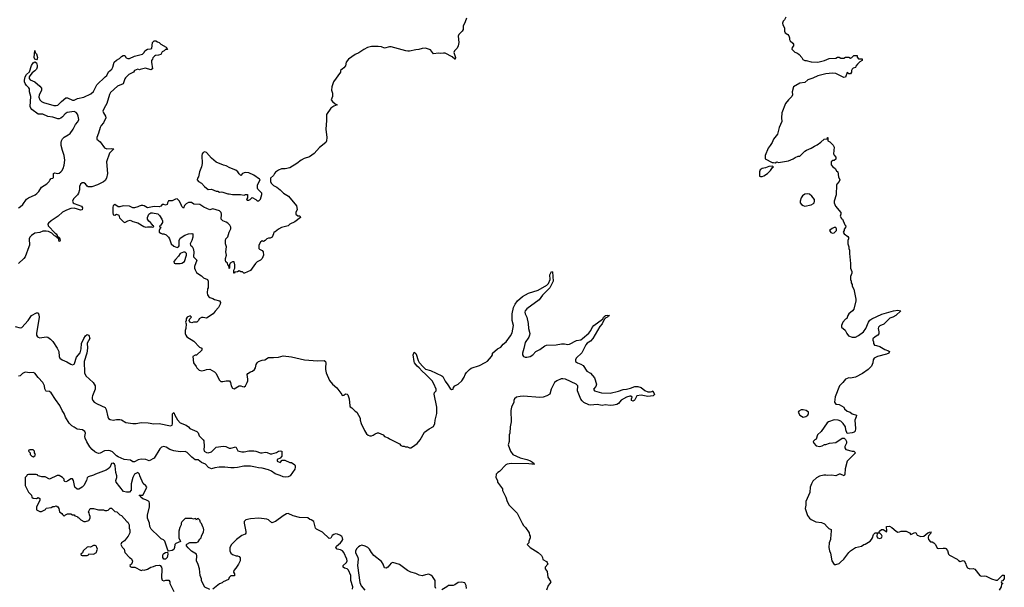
# Model space of a CAD drawing. Header units: inches. Extents: x 2528705 to 2676837, y 911742 to 1023252.
# Tile 114 of 143: x 2644305 to 2656352, y 922625 to 929571. Entities that reach past the tile are written whole.
import ezdxf

# ---------------------------------------------------------------- set-up
doc = ezdxf.new("R2010")
doc.units = ezdxf.units.IN
doc.header["$MEASUREMENT"] = 0
doc.layers.add('C6942', color=7, linetype='Continuous')
doc.layers.add('C6952', color=7, linetype='Continuous')

msp = doc.modelspace()

# ---------------------------------------------------------------- linework, layer by layer
at = {"layer": 'C6942', "color": 5}
for points, elevation in [([(2649771, 929589), (2649757, 929543), (2649732, 929490), (2649731, 929449), (2649718, 929430), (2649678, 929390), (2649671, 929370), (2649676, 929290), (2649671, 929250), (2649657, 929223), (2649625, 929190), (2649618, 929170), (2649637, 929110), (2649633, 929087), (2649630, 929086), (2649597, 929117), (2649510, 929160), (2649490, 929163), (2649450, 929157), (2649430, 929163), (2649370, 929154), (2649330, 929201), (2649270, 929221), (2649230, 929217), (2649190, 929205), (2649150, 929203), (2649074, 929186), (2649054, 929186), (2649030, 929188), (2648850, 929240), (2648830, 929240), (2648770, 929224), (2648730, 929237), (2648690, 929244), (2648610, 929241), (2648562, 929230), (2648514, 929206), (2648454, 929166), (2648410, 929144), (2648330, 929089), (2648298, 929050), (2648290, 929008), (2648270, 928982), (2648231, 928950), (2648230, 928928), (2648145, 928810), (2648125, 928750), (2648121, 928710), (2648131, 928670), (2648131, 928630), (2648118, 928590), (2648131, 928570), (2648163, 928543), (2648191, 928530), (2648150, 928514), (2648111, 928490), (2648059, 928410), (2648059, 928339), (2648049, 928230), (2648062, 928130), (2648059, 928090), (2648052, 928068), (2647975, 928005), (2647910, 927933), (2647850, 927893), (2647787, 927873), (2647750, 927852), (2647696, 927810), (2647610, 927760), (2647554, 927746), (2647510, 927745), (2647472, 927730), (2647436, 927704), (2647422, 927690), (2647410, 927666), (2647372, 927630), (2647372, 927590), (2647382, 927570), (2647410, 927542), (2647450, 927522), (2647492, 927490), (2647532, 927450), (2647592, 927410), (2647690, 927292), (2647698, 927250), (2647685, 927210), (2647685, 927190), (2647710, 927172), (2647731, 927171), (2647742, 927150), (2647670, 927099), (2647612, 927070), (2647591, 927049), (2647510, 927029), (2647471, 927009), (2647430, 926975), (2647414, 926970), (2647412, 926950), (2647394, 926910), (2647370, 926898), (2647350, 926898), (2647330, 926888), (2647310, 926868), (2647290, 926858), (2647270, 926866), (2647250, 926848), (2647231, 926810), (2647231, 926771), (2647241, 926761), (2647270, 926746), (2647283, 926730), (2647287, 926690), (2647270, 926648), (2647250, 926628), (2647210, 926608), (2647190, 926589), (2647130, 926502), (2647054, 926470), (2647046, 926470), (2647030, 926486), (2647010, 926486), (2646990, 926498), (2646970, 926486), (2646938, 926482), (2646934, 926470), (2646926, 926470), (2646927, 926507), (2646938, 926530), (2646938, 926570), (2646930, 926606), (2646910, 926608), (2646882, 926590), (2646874, 926570), (2646874, 926530), (2646870, 926526), (2646866, 926530), (2646862, 926562), (2646850, 926566), (2646846, 926590), (2646828, 926608), (2646822, 926630), (2646822, 926650), (2646834, 926690), (2646829, 926729), (2646834, 926790), (2646824, 926830), (2646822, 926870), (2646829, 926891), (2646850, 926914), (2646869, 926970), (2646889, 927010), (2646889, 927030), (2646876, 927056), (2646850, 927082), (2646830, 927095), (2646789, 927109), (2646770, 927128), (2646773, 927193), (2646769, 927210), (2646749, 927230), (2646670, 927255), (2646630, 927245), (2646558, 927278), (2646510, 927309), (2646434, 927314), (2646407, 927333), (2646370, 927333), (2646341, 927319), (2646321, 927299), (2646310, 927266), (2646290, 927286), (2646282, 927310), (2646256, 927356), (2646230, 927378), (2646210, 927375), (2646170, 927354), (2646127, 927353), (2646112, 927330), (2646110, 927309), (2646090, 927302), (2646070, 927309), (2646050, 927309), (2646033, 927287), (2646010, 927281), (2645950, 927285), (2645870, 927269), (2645830, 927293), (2645810, 927299), (2645790, 927299), (2645765, 927290), (2645750, 927279), (2645710, 927268), (2645690, 927268), (2645650, 927289), (2645570, 927293), (2645530, 927282), (2645510, 927282), (2645470, 927308), (2645450, 927295), (2645443, 927277), (2645443, 927210), (2645450, 927185), (2645470, 927178), (2645491, 927191), (2645517, 927177), (2645526, 927146), (2645577, 927097), (2645590, 927091), (2645629, 927111), (2645657, 927117), (2645690, 927101), (2645750, 927085), (2645822, 927042), (2645850, 927032), (2645870, 927038), (2645918, 927038), (2645930, 927034), (2645942, 927038), (2645946, 927050), (2645934, 927054), (2645924, 927064), (2645904, 927090), (2645885, 927105), (2645870, 927130), (2645867, 927150), (2645887, 927193), (2645910, 927207), (2645930, 927208), (2645994, 927194), (2646016, 927176), (2646045, 927130), (2646053, 927110), (2646051, 927089), (2646043, 927077), (2646030, 927058), (2646014, 927050), (2646018, 927038), (2646032, 927030), (2646022, 927018), (2646012, 926990), (2646012, 926970), (2646030, 926958), (2646050, 926951), (2646070, 926951), (2646097, 926937), (2646125, 926910), (2646138, 926890), (2646158, 926830), (2646190, 926801), (2646230, 926785), (2646250, 926792), (2646258, 926802), (2646257, 926870), (2646270, 926896), (2646326, 926934), (2646370, 926950), (2646410, 926956), (2646422, 926950), (2646423, 926910), (2646411, 926869), (2646392, 926830), (2646393, 926813), (2646415, 926795), (2646426, 926770), (2646436, 926730), (2646432, 926670), (2646472, 926630), (2646445, 926550), (2646445, 926530), (2646451, 926510), (2646470, 926478), (2646508, 926448), (2646530, 926436), (2646554, 926414), (2646602, 926390), (2646611, 926370), (2646611, 926290), (2646604, 926276), (2646599, 926230), (2646603, 926203), (2646620, 926180), (2646631, 926171), (2646670, 926158), (2646690, 926145), (2646750, 926132), (2646762, 926110), (2646758, 926090), (2646738, 926050), (2646695, 926005), (2646671, 925970), (2646590, 925918), (2646550, 925928), (2646530, 925928), (2646502, 925910), (2646494, 925890), (2646474, 925870), (2646430, 925868), (2646410, 925862), (2646386, 925870), (2646378, 925890), (2646388, 925912), (2646406, 925930), (2646390, 925946), (2646354, 925930), (2646342, 925910), (2646342, 925890), (2646334, 925870), (2646342, 925850), (2646338, 925790), (2646331, 925769), (2646331, 925730), (2646336, 925710), (2646351, 925690), (2646437, 925637), (2646505, 925565), (2646532, 925550), (2646533, 925527), (2646470, 925466), (2646450, 925466), (2646422, 925450), (2646431, 925370), (2646465, 925325), (2646472, 925310), (2646502, 925282), (2646530, 925272), (2646570, 925282), (2646590, 925292), (2646630, 925294), (2646660, 925280), (2646690, 925262), (2646710, 925242), (2646745, 925165), (2646765, 925145), (2646790, 925143), (2646831, 925151), (2646871, 925151), (2646885, 925130), (2646892, 925090), (2646910, 925062), (2646930, 925052), (2646990, 925091), (2647010, 925091), (2647030, 925081), (2647050, 925078), (2647069, 925091), (2647089, 925130), (2647095, 925150), (2647096, 925170), (2647089, 925230), (2647098, 925242), (2647130, 925263), (2647155, 925270), (2647179, 925290), (2647189, 925310), (2647197, 925350), (2647210, 925372), (2647228, 925390), (2647270, 925405), (2647306, 925410), (2647350, 925436), (2647410, 925436), (2647470, 925443), (2647530, 925457), (2647630, 925445), (2647790, 925407), (2647950, 925395), (2648030, 925401), (2648045, 925390), (2648051, 925371), (2648051, 925350), (2648045, 925330), (2648045, 925290), (2648056, 925250), (2648094, 925154), (2648131, 925111), (2648184, 925064), (2648245, 924985), (2648250, 924974), (2648270, 924978), (2648291, 924991), (2648310, 924990), (2648320, 924980), (2648335, 924930), (2648344, 924844), (2648350, 924832), (2648370, 924822), (2648410, 924782), (2648432, 924770), (2648470, 924694), (2648471, 924670), (2648482, 924630), (2648523, 924543), (2648550, 924502), (2648570, 924485), (2648590, 924478), (2648610, 924478), (2648630, 924485), (2648655, 924505), (2648683, 924517), (2648697, 924517), (2648751, 924491), (2648770, 924472), (2648815, 924455), (2648830, 924442), (2648950, 924382), (2648970, 924362), (2648990, 924352), (2649010, 924352), (2649024, 924344), (2649050, 924342), (2649073, 924333), (2649090, 924332), (2649110, 924342), (2649170, 924385), (2649204, 924430), (2649256, 924524), (2649317, 924563), (2649369, 924591), (2649385, 924630), (2649389, 924671), (2649409, 924750), (2649409, 924829), (2649377, 924990), (2649382, 925010), (2649401, 925030), (2649402, 925050), (2649374, 925114), (2649351, 925150), (2649270, 925235), (2649228, 925268), (2649192, 925312), (2649167, 925330), (2649136, 925370), (2649130, 925390), (2649120, 925470), (2649130, 925501), (2649150, 925487), (2649156, 925476), (2649181, 925401), (2649194, 925374), (2649241, 925321), (2649270, 925296), (2649330, 925280), (2649472, 925212), (2649483, 925203), (2649510, 925148), (2649543, 925103), (2649570, 925056), (2649590, 925046), (2649609, 925051), (2649614, 925070), (2649629, 925091), (2649670, 925111), (2649715, 925150), (2649743, 925197), (2649755, 925230), (2649770, 925252), (2649808, 925290), (2649830, 925305), (2649930, 925338), (2650000, 925376)], 40), ([(2644290, 927269), (2644310, 927280), (2644344, 927310), (2644390, 927373), (2644412, 927390), (2644493, 927427), (2644516, 927444), (2644538, 927470), (2644570, 927520), (2644638, 927562), (2644665, 927590), (2644672, 927608), (2644690, 927626), (2644709, 927631), (2644719, 927641), (2644719, 927690), (2644730, 927695), (2644770, 927690), (2644790, 927694), (2644810, 927709), (2644819, 927721), (2644835, 927750), (2644849, 927790), (2644858, 927850), (2644851, 927910), (2644829, 927969), (2644813, 928030), (2644811, 928069), (2644817, 928090), (2644830, 928114), (2644850, 928135), (2644899, 928161), (2644921, 928179), (2644958, 928230), (2644988, 928290), (2645017, 928323), (2645027, 928350), (2645022, 928390), (2645013, 928413), (2644996, 928436), (2644970, 928446), (2644884, 928436), (2644860, 928420), (2644830, 928381), (2644810, 928364), (2644790, 928358), (2644770, 928359), (2644710, 928378), (2644650, 928387), (2644590, 928416), (2644530, 928416), (2644452, 928470), (2644440, 928490), (2644435, 928510), (2644442, 928630), (2644426, 928690), (2644424, 928724), (2644418, 928738), (2644390, 928765), (2644374, 928790), (2644365, 928810), (2644364, 928830), (2644370, 928871), (2644390, 928900), (2644426, 928934), (2644450, 929011), (2644470, 929041), (2644490, 929054), (2644510, 929045), (2644519, 929010), (2644518, 928990), (2644510, 928967), (2644490, 928945), (2644459, 928921), (2644441, 928899), (2644421, 928870), (2644421, 928850), (2644434, 928834), (2644490, 928810), (2644550, 928758), (2644570, 928731), (2644570, 928705), (2644542, 928650), (2644541, 928621), (2644550, 928590), (2644570, 928570), (2644597, 928557), (2644721, 928521), (2644750, 928520), (2644770, 928526), (2644784, 928536), (2644815, 928570), (2644870, 928613), (2644890, 928616), (2644950, 928586), (2644970, 928586), (2645013, 928607), (2645090, 928623), (2645176, 928664), (2645207, 928693), (2645247, 928773), (2645352, 928870), (2645370, 928890), (2645390, 928931), (2645433, 928967), (2645445, 928990), (2645459, 929050), (2645490, 929075), (2645525, 929095), (2645550, 929122), (2645570, 929132), (2645590, 929131), (2645606, 929106), (2645630, 929096), (2645650, 929096), (2645710, 929124), (2645809, 929151), (2645829, 929171), (2645838, 929190), (2645868, 929210), (2645907, 929213), (2645922, 929218), (2645929, 929290), (2645950, 929311), (2645970, 929311), (2645990, 929302), (2646010, 929291), (2646031, 929271), (2646096, 929236), (2646113, 929207), (2646090, 929206), (2646072, 929188), (2646050, 929178), (2646030, 929146), (2646004, 929136), (2645967, 929133), (2645954, 929126), (2645935, 929105), (2645930, 929088), (2645918, 929070), (2645916, 929050), (2645930, 928969), (2645910, 928959), (2645843, 928977), (2645777, 928963), (2645770, 928958), (2645750, 928966), (2645710, 928949), (2645696, 928930), (2645641, 928899), (2645600, 928860), (2645592, 928848), (2645573, 928787), (2645501, 928759), (2645418, 928682), (2645405, 928655), (2645370, 928546), (2645337, 928490), (2645324, 928450), (2645329, 928430), (2645356, 928390), (2645358, 928370), (2645332, 928310), (2645303, 928277), (2645288, 928252), (2645270, 928184), (2645249, 928130), (2645250, 928110), (2645290, 928077), (2645343, 928003), (2645372, 927992), (2645430, 927996), (2645456, 927990), (2645403, 927937), (2645367, 927830), (2645379, 927690), (2645367, 927630), (2645350, 927603), (2645330, 927587), (2645256, 927550), (2645187, 927527), (2645144, 927524), (2645132, 927532), (2645110, 927561), (2645090, 927575), (2645070, 927574), (2645050, 927560), (2645036, 927530), (2645036, 927490), (2645025, 927450), (2645011, 927429), (2644963, 927377), (2644951, 927350), (2644958, 927330), (2644970, 927320), (2645061, 927290), (2645072, 927270), (2645070, 927244), (2645050, 927240), (2645014, 927254), (2644970, 927264), (2644930, 927259), (2644879, 927241), (2644830, 927217), (2644774, 927166), (2644690, 927110), (2644658, 927082), (2644650, 927070), (2644654, 927050), (2644738, 926958), (2644750, 926950), (2644763, 926930), (2644762, 926922), (2644782, 926910), (2644782, 926902), (2644790, 926902), (2644798, 926890), (2644802, 926870), (2644798, 926862), (2644790, 926858), (2644778, 926898), (2644770, 926898), (2644756, 926916), (2644750, 926914), (2644743, 926923), (2644730, 926928), (2644700, 926960), (2644658, 926978), (2644630, 926984), (2644590, 926982), (2644550, 926968), (2644490, 926957), (2644450, 926931), (2644429, 926910), (2644420, 926890), (2644424, 926810), (2644418, 926790), (2644370, 926670), (2644357, 926650), (2644290, 926588)], 20), ([(2644250, 925815), (2644310, 925802), (2644330, 925804), (2644408, 925890), (2644449, 925950), (2644510, 925985), (2644530, 925985), (2644541, 925961), (2644544, 925930), (2644510, 925730), (2644511, 925710), (2644522, 925690), (2644530, 925684), (2644550, 925678), (2644630, 925689), (2644650, 925684), (2644682, 925662), (2644710, 925633), (2644765, 925550), (2644782, 925510), (2644786, 925450), (2644798, 925430), (2644826, 925410), (2644883, 925383), (2644930, 925355), (2644950, 925349), (2644970, 925356), (2644976, 925364), (2644999, 925441), (2645044, 925496), (2645056, 925544), (2645062, 925610), (2645090, 925670), (2645110, 925702), (2645130, 925719), (2645150, 925711), (2645163, 925670), (2645129, 925611), (2645134, 925550), (2645127, 925490), (2645092, 925390), (2645099, 925250), (2645113, 925213), (2645206, 925130), (2645227, 925090), (2645230, 925070), (2645227, 925050), (2645194, 924970), (2645190, 924950), (2645190, 924930), (2645198, 924910), (2645216, 924890), (2645251, 924870), (2645350, 924826), (2645362, 924802), (2645383, 924710), (2645392, 924692), (2645410, 924677), (2645448, 924672), (2645490, 924679), (2645530, 924680), (2645550, 924673), (2645603, 924643), (2645689, 924629), (2645730, 924628), (2645790, 924642), (2645878, 924638), (2645947, 924627), (2646010, 924630), (2646150, 924601), (2646170, 924608), (2646176, 924624), (2646174, 924746), (2646190, 924765), (2646204, 924730), (2646235, 924675), (2646270, 924638), (2646343, 924610), (2646371, 924590), (2646387, 924567), (2646474, 924530), (2646490, 924514), (2646500, 924480), (2646550, 924430), (2646556, 924416), (2646564, 924350), (2646560, 924310), (2646564, 924290), (2646590, 924274), (2646610, 924270), (2646650, 924284), (2646710, 924339), (2646793, 924353), (2646829, 924349), (2646869, 924329), (2646890, 924326), (2646950, 924343), (2646964, 924310), (2646976, 924296), (2647023, 924283), (2647050, 924281), (2647110, 924293), (2647170, 924293), (2647195, 924290), (2647250, 924271), (2647270, 924270), (2647310, 924278), (2647334, 924274), (2647370, 924259), (2647390, 924258), (2647446, 924274), (2647470, 924290), (2647497, 924297), (2647512, 924290), (2647512, 924228), (2647493, 924207), (2647454, 924190), (2647454, 924170), (2647490, 924154), (2647518, 924182), (2647550, 924182), (2647610, 924154), (2647630, 924154), (2647670, 924125), (2647677, 924110), (2647676, 924096), (2647672, 924070), (2647613, 923990), (2647590, 923977), (2647552, 923972), (2647530, 923975), (2647493, 923993), (2647430, 924014), (2647385, 924045), (2647350, 924061), (2647270, 924082), (2647225, 924085), (2647190, 924097), (2647130, 924109), (2647046, 924106), (2646970, 924089), (2646930, 924086), (2646890, 924085), (2646815, 924095), (2646746, 924094), (2646694, 924086), (2646650, 924073), (2646615, 924090), (2646578, 924130), (2646530, 924154), (2646490, 924183), (2646450, 924186), (2646410, 924218), (2646356, 924276), (2646330, 924285), (2646270, 924284), (2646190, 924294), (2646144, 924310), (2646099, 924339), (2646070, 924347), (2646042, 924338), (2646021, 924319), (2645950, 924207), (2645890, 924173), (2645847, 924187), (2645790, 924191), (2645755, 924185), (2645710, 924161), (2645690, 924159), (2645660, 924180), (2645584, 924190), (2645510, 924220), (2645490, 924233), (2645442, 924282), (2645410, 924297), (2645390, 924301), (2645344, 924296), (2645290, 924267), (2645270, 924264), (2645250, 924270), (2645223, 924283), (2645190, 924310), (2645163, 924343), (2645125, 924405), (2645106, 924450), (2645104, 924470), (2645109, 924510), (2645101, 924530), (2645074, 924550), (2645010, 924562), (2644970, 924583), (2644942, 924602), (2644912, 924632), (2644866, 924706), (2644851, 924751), (2644824, 924790), (2644798, 924850), (2644743, 924923), (2644690, 925005), (2644670, 925020), (2644630, 925025), (2644625, 925030), (2644613, 925053), (2644607, 925090), (2644588, 925130), (2644530, 925192), (2644490, 925244), (2644470, 925253), (2644430, 925249), (2644370, 925257), (2644339, 925241), (2644310, 925212), (2644290, 925208)], 20), ([(2646630, 922598), (2646570, 922626), (2646530, 922706), (2646529, 922730), (2646515, 922770), (2646507, 922853), (2646490, 922906), (2646469, 922949), (2646474, 923010), (2646469, 923030), (2646409, 923069), (2646366, 923106), (2646347, 923133), (2646346, 923150), (2646350, 923154), (2646388, 923172), (2646470, 923174), (2646490, 923182), (2646510, 923214), (2646526, 923230), (2646528, 923250), (2646555, 923305), (2646558, 923330), (2646554, 923350), (2646544, 923364), (2646530, 923406), (2646518, 923418), (2646510, 923446), (2646490, 923466), (2646478, 923462), (2646470, 923446), (2646462, 923462), (2646450, 923466), (2646430, 923458), (2646410, 923466), (2646330, 923466), (2646290, 923426), (2646282, 923410), (2646282, 923390), (2646265, 923355), (2646252, 923310), (2646252, 923230), (2646273, 923187), (2646217, 923163), (2646202, 923150), (2646198, 923110), (2646190, 923089), (2646170, 923075), (2646126, 923066), (2646118, 923078), (2646082, 923190), (2646065, 923205), (2646037, 923217), (2645989, 923269), (2645934, 923314), (2645915, 923335), (2645898, 923370), (2645895, 923410), (2645869, 923470), (2645869, 923509), (2645892, 923610), (2645895, 923655), (2645889, 923669), (2645879, 923679), (2645850, 923695), (2645810, 923709), (2645786, 923730), (2645782, 923742), (2645766, 923750), (2645770, 923754), (2645810, 923754), (2645854, 923830), (2645859, 923850), (2645850, 923868), (2645817, 923897), (2645773, 923990), (2645769, 924009), (2645750, 924029), (2645711, 924009), (2645691, 923970), (2645670, 923890), (2645667, 923813), (2645650, 923789), (2645611, 923789), (2645577, 923797), (2645484, 923910), (2645481, 923930), (2645493, 923970), (2645493, 923990), (2645481, 924030), (2645472, 924110), (2645463, 924130), (2645450, 924143), (2645430, 924141), (2645407, 924093), (2645387, 924073), (2645363, 924057), (2645231, 924010), (2645210, 923998), (2645142, 923978), (2645130, 923966), (2645121, 923930), (2645091, 923869), (2645070, 923849), (2645030, 923826), (2645010, 923826), (2644978, 923850), (2644965, 923930), (2644950, 923954), (2644930, 923953), (2644890, 923922), (2644870, 923915), (2644858, 923918), (2644850, 923926), (2644848, 923950), (2644828, 923970), (2644790, 923994), (2644765, 923995), (2644670, 923948), (2644615, 923975), (2644576, 923976), (2644547, 923987), (2644528, 923988), (2644522, 924002), (2644507, 924007), (2644413, 924007), (2644398, 924002), (2644394, 923990), (2644374, 923970), (2644374, 923870), (2644412, 923790), (2644451, 923751), (2644454, 923730), (2644470, 923714), (2644510, 923712), (2644530, 923722), (2644553, 923713), (2644552, 923692), (2644545, 923670), (2644511, 923610), (2644512, 923572), (2644550, 923552), (2644570, 923552), (2644596, 923564), (2644622, 923578), (2644630, 923594), (2644690, 923602), (2644710, 923612), (2644730, 923612), (2644750, 923622), (2644772, 923610), (2644782, 923590), (2644792, 923550), (2644822, 923530), (2644830, 923514), (2644850, 923494), (2644866, 923510), (2644890, 923522), (2644930, 923522), (2644953, 923513), (2644971, 923511), (2644978, 923498), (2645011, 923491), (2645018, 923478), (2645030, 923474), (2645054, 923450), (2645090, 923432), (2645110, 923432), (2645150, 923442), (2645168, 923470), (2645168, 923490), (2645158, 923510), (2645156, 923536), (2645148, 923550), (2645166, 923590), (2645210, 923591), (2645270, 923572), (2645330, 923572), (2645345, 923565), (2645370, 923565), (2645386, 923570), (2645410, 923592), (2645430, 923594), (2645470, 923554), (2645494, 923550), (2645531, 923511), (2645550, 923502), (2645614, 923430), (2645630, 923422), (2645645, 923390), (2645645, 923350), (2645653, 923327), (2645654, 923290), (2645634, 923250), (2645610, 923228), (2645586, 923194), (2645552, 923170), (2645542, 923150), (2645557, 923117), (2645582, 923090), (2645591, 923050), (2645650, 922991), (2645670, 922978), (2645685, 922950), (2645682, 922930), (2645672, 922908), (2645654, 922890), (2645658, 922878), (2645673, 922873), (2645714, 922870), (2645790, 922832), (2645810, 922838), (2645830, 922836), (2645870, 922847), (2645908, 922870), (2645942, 922878), (2645970, 922891), (2646010, 922895), (2646022, 922890), (2646041, 922870), (2646045, 922850), (2646041, 922741), (2646050, 922714), (2646070, 922705), (2646092, 922712), (2646131, 922711), (2646142, 922690), (2646142, 922670), (2646192, 922572)], 40), ([(2648376, 922604), (2648381, 922630), (2648358, 922710), (2648355, 922770), (2648330, 922835), (2648310, 922852), (2648280, 922860), (2648262, 922870), (2648262, 922890), (2648305, 922930), (2648312, 922950), (2648309, 922970), (2648271, 923050), (2648254, 923070), (2648230, 923082), (2648189, 923090), (2648174, 923110), (2648180, 923130), (2648230, 923170), (2648247, 923190), (2648259, 923210), (2648254, 923230), (2648245, 923245), (2648222, 923262), (2648195, 923275), (2648170, 923280), (2648147, 923273), (2648130, 923258), (2648110, 923227), (2648090, 923222), (2648010, 923298), (2647937, 923337), (2647925, 923350), (2647902, 923430), (2647870, 923449), (2647853, 923453), (2647830, 923474), (2647730, 923479), (2647650, 923499), (2647588, 923528), (2647570, 923524), (2647530, 923500), (2647435, 923430), (2647390, 923415), (2647349, 923449), (2647330, 923459), (2647230, 923473), (2647130, 923464), (2647071, 923449), (2647052, 923430), (2647051, 923410), (2647071, 923309), (2647070, 923288), (2647063, 923277), (2647023, 923257), (2646958, 923210), (2646898, 923150), (2646878, 923110), (2646876, 923070), (2646890, 923042), (2646910, 923025), (2646952, 923012), (2646971, 923011), (2646990, 923002), (2647004, 922984), (2647001, 922950), (2646981, 922910), (2646950, 922858), (2646925, 922830), (2646922, 922810), (2646932, 922790), (2646933, 922767), (2646890, 922766), (2646870, 922746), (2646858, 922722), (2646794, 922690), (2646782, 922678), (2646750, 922669), (2646670, 922602)], 40), ([(2649398, 922610), (2649389, 922629), (2649388, 922710), (2649357, 922757), (2649334, 922774), (2649310, 922784), (2649270, 922779), (2649230, 922764), (2649194, 922774), (2649152, 922792), (2649089, 922810), (2649049, 922830), (2648950, 922904), (2648870, 922929), (2648850, 922919), (2648810, 922871), (2648790, 922861), (2648770, 922863), (2648754, 922910), (2648730, 922940), (2648636, 923016), (2648609, 923050), (2648587, 923090), (2648564, 923110), (2648530, 923128), (2648490, 923140), (2648470, 923134), (2648450, 923120), (2648430, 923098), (2648415, 923070), (2648412, 923050), (2648443, 922990), (2648448, 922970), (2648438, 922890), (2648465, 922685), (2648483, 922643), (2648528, 922590)], 40), ([(2649771, 922610), (2649767, 922647), (2649750, 922678), (2649710, 922686), (2649670, 922684), (2649630, 922654), (2649610, 922649), (2649550, 922649), (2649531, 922630), (2649470, 922596)], 40)]:
    msp.add_lwpolyline(points, dxfattribs=dict(at, elevation=elevation))
for points, elevation in [([(2644510, 929078), (2644490, 929086), (2644481, 929110), (2644490, 929192), (2644494, 929170), (2644510, 929154), (2644521, 929110), (2644518, 929090)], 20), ([(2646570, 927952), (2646550, 927945), (2646539, 927930), (2646535, 927910), (2646536, 927810), (2646531, 927770), (2646507, 927710), (2646491, 927650), (2646481, 927630), (2646478, 927610), (2646492, 927590), (2646530, 927571), (2646566, 927530), (2646610, 927491), (2646650, 927496), (2646707, 927473), (2646731, 927471), (2646750, 927462), (2646770, 927465), (2646790, 927461), (2646850, 927441), (2646870, 927441), (2646910, 927431), (2647008, 927432), (2647050, 927422), (2647069, 927431), (2647092, 927432), (2647094, 927390), (2647082, 927370), (2647090, 927362), (2647110, 927362), (2647126, 927370), (2647150, 927394), (2647194, 927370), (2647210, 927354), (2647230, 927354), (2647250, 927374), (2647268, 927430), (2647268, 927450), (2647219, 927499), (2647214, 927510), (2647213, 927550), (2647248, 927610), (2647240, 927620), (2647168, 927670), (2647110, 927697), (2647070, 927699), (2647050, 927695), (2647032, 927688), (2647010, 927666), (2646990, 927686), (2646975, 927710), (2646949, 927730), (2646877, 927757), (2646830, 927784), (2646798, 927790), (2646710, 927829), (2646650, 927877), (2646590, 927945)], 40), ([(2646330, 926726), (2646310, 926726), (2646270, 926708), (2646250, 926678), (2646210, 926638), (2646192, 926610), (2646194, 926590), (2646206, 926586), (2646270, 926587), (2646290, 926591), (2646322, 926610), (2646346, 926690), (2646346, 926710)], 40), ([(2644470, 924306), (2644430, 924306), (2644418, 924302), (2644414, 924290), (2644434, 924270), (2644434, 924250), (2644454, 924230), (2644470, 924222), (2644490, 924234), (2644498, 924250), (2644486, 924270), (2644486, 924290)], 40), ([(2645230, 923138), (2645210, 923138), (2645170, 923118), (2645150, 923122), (2645130, 923115), (2645082, 923070), (2645072, 923048), (2645054, 923030), (2645058, 923018), (2645070, 923014), (2645130, 923014), (2645142, 923018), (2645150, 923034), (2645210, 923032), (2645246, 923050), (2645248, 923070), (2645258, 923090), (2645248, 923110), (2645246, 923130)], 40), ([(2646090, 922968), (2646069, 922969), (2646058, 922990), (2646055, 923010), (2646062, 923030), (2646070, 923038), (2646090, 923051), (2646114, 923054), (2646118, 923030), (2646111, 922990)], 40)]:
    msp.add_lwpolyline(points, close=True, dxfattribs=dict(at, elevation=elevation))
at = {"layer": 'C6952', "color": 5}
for points, elevation in [([(2653678, 929602), (2653662, 929570), (2653646, 929554), (2653638, 929530), (2653642, 929510), (2653662, 929470), (2653662, 929430), (2653672, 929410), (2653702, 929390), (2653715, 929375), (2653725, 929350), (2653725, 929330), (2653731, 929311), (2653765, 929285), (2653771, 929270), (2653771, 929250), (2653758, 929230), (2653752, 929210), (2653790, 929172), (2653820, 929160), (2653844, 929144), (2653874, 929110), (2653885, 929085), (2653913, 929073), (2653927, 929073), (2653990, 929055), (2654069, 929051), (2654150, 929071), (2654210, 929096), (2654290, 929102), (2654310, 929111), (2654331, 929111), (2654350, 929102), (2654390, 929102), (2654410, 929114), (2654450, 929114), (2654470, 929102), (2654486, 929110), (2654510, 929132), (2654550, 929134), (2654553, 929113), (2654570, 929094), (2654613, 929093), (2654612, 929072), (2654585, 929055), (2654555, 929025), (2654537, 929003), (2654530, 928986), (2654504, 928976), (2654490, 928966), (2654482, 928950), (2654482, 928930), (2654472, 928910), (2654449, 928909), (2654430, 928926), (2654410, 928868), (2654390, 928864), (2654290, 928913), (2654250, 928918), (2654169, 928909), (2654070, 928884), (2654010, 928855), (2653950, 928833), (2653910, 928804), (2653850, 928793), (2653772, 928750), (2653756, 928690), (2653759, 928650), (2653751, 928630), (2653711, 928589), (2653676, 928544), (2653631, 928430), (2653624, 928370), (2653630, 928326), (2653596, 928250), (2653577, 928170), (2653527, 928110), (2653510, 928069), (2653487, 928030), (2653461, 927999), (2653427, 927910), (2653426, 927870), (2653510, 927825), (2653530, 927825), (2653550, 927818), (2653570, 927831), (2653590, 927825), (2653710, 927844), (2653769, 927870), (2653794, 927886), (2653830, 927899), (2653850, 927899), (2653910, 927964), (2653930, 927976), (2653990, 927999), (2654030, 928025), (2654062, 928038), (2654109, 928071), (2654149, 928110), (2654186, 928114), (2654188, 928130), (2654194, 928130), (2654194, 928090), (2654217, 928077), (2654257, 928037), (2654272, 928012), (2654262, 927930), (2654272, 927912), (2654291, 927890), (2654290, 927866), (2654272, 927848), (2654253, 927847), (2654234, 927830), (2654233, 927793), (2654254, 927770), (2654282, 927750), (2654300, 927720), (2654314, 927710), (2654322, 927650), (2654338, 927610), (2654331, 927590), (2654301, 927559), (2654298, 927550), (2654293, 927427), (2654271, 927350), (2654271, 927330), (2654287, 927287), (2654351, 927210), (2654352, 927190), (2654345, 927165), (2654360, 927140), (2654371, 927131), (2654401, 927061), (2654411, 927050), (2654410, 927026), (2654393, 927007), (2654392, 926990), (2654382, 926970), (2654392, 926950), (2654437, 926917), (2654444, 926904), (2654445, 926890), (2654436, 926870), (2654436, 926830), (2654451, 926790), (2654451, 926771), (2654458, 926750), (2654458, 926710), (2654471, 926589), (2654471, 926530), (2654485, 926490), (2654485, 926470), (2654471, 926430), (2654471, 926390), (2654478, 926370), (2654478, 926350), (2654491, 926330), (2654491, 926310), (2654510, 926274), (2654536, 926150), (2654536, 926130), (2654511, 926030), (2654493, 926007), (2654451, 925970), (2654438, 925950), (2654425, 925915), (2654410, 925908), (2654378, 925870), (2654358, 925830), (2654358, 925810), (2654405, 925770), (2654425, 925730), (2654444, 925704), (2654490, 925686), (2654530, 925686), (2654570, 925707), (2654630, 925751), (2654658, 925790), (2654691, 925869), (2654708, 925892), (2654730, 925910), (2654854, 925966), (2654998, 926010), (2655050, 926018), (2655085, 926010), (2655026, 925950), (2654990, 925930), (2654950, 925918), (2654877, 925843), (2654830, 925823), (2654813, 925810), (2654810, 925790), (2654818, 925750), (2654815, 925725), (2654806, 925710), (2654771, 925690), (2654745, 925665), (2654742, 925650), (2654751, 925630), (2654752, 925610), (2654762, 925590), (2654790, 925586), (2654830, 925571), (2654890, 925535), (2654937, 925517), (2654947, 925510), (2654938, 925490), (2654910, 925478), (2654802, 925450), (2654758, 925430), (2654747, 925410), (2654743, 925370), (2654727, 925330), (2654687, 925290), (2654618, 925242), (2654530, 925198), (2654470, 925185), (2654450, 925189), (2654410, 925173), (2654377, 925130), (2654337, 925090), (2654284, 924956), (2654276, 924890), (2654290, 924865), (2654330, 924862), (2654390, 924831), (2654398, 924810), (2654430, 924779), (2654467, 924767), (2654490, 924746), (2654542, 924730), (2654541, 924710), (2654523, 924670), (2654531, 924569), (2654526, 924534), (2654516, 924524), (2654490, 924515), (2654429, 924509), (2654414, 924550), (2654409, 924590), (2654381, 924630), (2654350, 924656), (2654318, 924670), (2654270, 924673), (2654202, 924650), (2654183, 924637), (2654112, 924530), (2654066, 924490), (2654050, 924438), (2654032, 924428), (2654014, 924410), (2654022, 924390), (2654050, 924358), (2654093, 924347), (2654125, 924355), (2654150, 924371), (2654170, 924371), (2654213, 924387), (2654290, 924396), (2654369, 924451), (2654392, 924452), (2654410, 924434), (2654422, 924410), (2654422, 924390), (2654402, 924350), (2654402, 924330), (2654412, 924312), (2654490, 924291), (2654511, 924291), (2654532, 924270), (2654431, 924169), (2654406, 924074), (2654402, 924010), (2654392, 923988), (2654348, 924008), (2654330, 924009), (2654290, 923989), (2654237, 923997), (2654190, 923994), (2654170, 923999), (2654142, 923998), (2654090, 923985), (2654056, 923964), (2654010, 923924), (2653991, 923890), (2653977, 923850), (2653973, 923787), (2653925, 923675), (2653923, 923630), (2653915, 923590), (2653945, 923505), (2653970, 923471), (2653990, 923456), (2654048, 923428), (2654117, 923417), (2654150, 923402), (2654183, 923363), (2654205, 923345), (2654232, 923332), (2654231, 923250), (2654225, 923235), (2654225, 923210), (2654211, 923170), (2654205, 923110), (2654212, 923070), (2654224, 923044), (2654242, 922950), (2654270, 922902), (2654290, 922902), (2654330, 922918), (2654349, 922931), (2654389, 922970), (2654450, 923051), (2654470, 923071), (2654530, 923111), (2654606, 923130), (2654633, 923147), (2654650, 923151), (2654710, 923191), (2654729, 923210), (2654739, 923230), (2654750, 923272), (2654770, 923291), (2654807, 923293), (2654822, 923298), (2654826, 923310), (2654850, 923332), (2654871, 923331), (2654890, 923322), (2654910, 923302), (2654914, 923310), (2654909, 923370), (2654946, 923374), (2654976, 923356), (2655030, 923311), (2655050, 923301), (2655070, 923302), (2655090, 923311), (2655150, 923311), (2655191, 923291), (2655210, 923272), (2655250, 923292), (2655270, 923294), (2655285, 923265), (2655330, 923245), (2655366, 923250), (2655418, 923290), (2655450, 923302), (2655456, 923290), (2655425, 923255), (2655421, 923239), (2655419, 923230), (2655425, 923210), (2655450, 923182), (2655470, 923182), (2655490, 923171), (2655511, 923150), (2655530, 923105), (2655550, 923098), (2655602, 923102), (2655630, 923102), (2655638, 923098), (2655655, 923075), (2655671, 923031), (2655680, 923020), (2655774, 922970), (2655792, 922952), (2655810, 922942), (2655850, 922951), (2655864, 922944), (2655882, 922910), (2655885, 922890), (2655903, 922863), (2655930, 922852), (2655970, 922854), (2655990, 922845), (2656052, 922770), (2656070, 922761), (2656110, 922766), (2656130, 922761), (2656194, 922730), (2656250, 922712), (2656270, 922714), (2656330, 922772), (2656350, 922774), (2656352, 922730), (2656330, 922706), (2656318, 922702), (2656314, 922690), (2656318, 922678), (2656332, 922670), (2656318, 922662), (2656312, 922630), (2656291, 922590)], 60), ([(2650000, 925376), (2650028, 925392), (2650078, 925450), (2650088, 925470), (2650090, 925492), (2650150, 925542), (2650190, 925562), (2650221, 925599), (2650259, 925630), (2650310, 925701), (2650330, 925738), (2650346, 925830), (2650330, 925890), (2650331, 925970), (2650348, 926050), (2650367, 926090), (2650397, 926130), (2650455, 926185), (2650530, 926226), (2650650, 926262), (2650756, 926324), (2650777, 926343), (2650795, 926390), (2650790, 926450), (2650810, 926491), (2650824, 926484), (2650834, 926370), (2650793, 926290), (2650702, 926198), (2650659, 926141), (2650510, 926034), (2650490, 926010), (2650487, 925990), (2650490, 925972), (2650509, 925929), (2650527, 925853), (2650531, 925790), (2650546, 925730), (2650544, 925710), (2650534, 925686), (2650490, 925622), (2650474, 925546), (2650455, 925490), (2650457, 925470), (2650470, 925451), (2650490, 925441), (2650510, 925441), (2650550, 925451), (2650582, 925470), (2650622, 925510), (2650670, 925534), (2650730, 925581), (2650750, 925587), (2650869, 925591), (2650935, 925605), (2650970, 925605), (2651010, 925598), (2651030, 925600), (2651116, 925644), (2651170, 925654), (2651192, 925668), (2651270, 925735), (2651294, 925766), (2651310, 925803), (2651330, 925829), (2651435, 925905), (2651445, 925915), (2651450, 925930), (2651463, 925937), (2651470, 925950), (2651495, 925955), (2651522, 925950), (2651500, 925940), (2651495, 925930), (2651478, 925922), (2651458, 925902), (2651433, 925850), (2651404, 925816), (2651319, 925670), (2651290, 925639), (2651248, 925612), (2651230, 925593), (2651184, 925496), (2651112, 925430), (2651104, 925410), (2651107, 925390), (2651128, 925370), (2651170, 925356), (2651198, 925338), (2651245, 925270), (2651290, 925245), (2651337, 925190), (2651363, 925110), (2651356, 925084), (2651327, 925050), (2651338, 925030), (2651425, 925005), (2651530, 925001), (2651633, 925027), (2651690, 925047), (2651730, 925050), (2651778, 925062), (2651830, 925081), (2651870, 925084), (2651910, 925070), (2651953, 925033), (2651990, 925017), (2652025, 925015), (2652040, 925020), (2652051, 925031), (2652074, 924986), (2652054, 924970), (2651990, 924961), (2651910, 924975), (2651854, 924970), (2651830, 924918), (2651825, 924910), (2651810, 924903), (2651789, 924910), (2651789, 924931), (2651798, 924950), (2651782, 924962), (2651770, 924964), (2651730, 924952), (2651665, 924915), (2651630, 924874), (2651610, 924861), (2651570, 924853), (2651530, 924849), (2651470, 924856), (2651430, 924851), (2651370, 924863), (2651290, 924854), (2651270, 924856), (2651206, 924886), (2651185, 924905), (2651170, 924926), (2651131, 925030), (2651133, 925090), (2651123, 925103), (2651112, 925112), (2650984, 925170), (2650950, 925178), (2650930, 925175), (2650876, 925150), (2650849, 925131), (2650809, 925050), (2650791, 924989), (2650754, 924966), (2650710, 924952), (2650670, 924948), (2650470, 924962), (2650430, 924961), (2650385, 924950), (2650358, 924930), (2650351, 924910), (2650351, 924890), (2650321, 924830), (2650316, 924790), (2650318, 924650), (2650305, 924590), (2650302, 924510), (2650292, 924490), (2650292, 924410), (2650282, 924370), (2650311, 924290), (2650338, 924250), (2650427, 924210), (2650510, 924190), (2650553, 924173), (2650591, 924150), (2650595, 924135), (2650602, 924130), (2650570, 924130), (2650536, 924136), (2650319, 924141), (2650268, 924132), (2650255, 924125), (2650177, 924043), (2650154, 924030), (2650134, 924010), (2650132, 923970), (2650152, 923930), (2650152, 923910), (2650211, 923830), (2650212, 923810), (2650252, 923730), (2650270, 923674), (2650292, 923630), (2650390, 923532), (2650451, 923410), (2650470, 923382), (2650495, 923355), (2650538, 923290), (2650544, 923264), (2650552, 923250), (2650552, 923230), (2650534, 923190), (2650534, 923170), (2650514, 923150), (2650550, 923112), (2650650, 923052), (2650690, 923014), (2650702, 922990), (2650705, 922965), (2650750, 922942), (2650758, 922930), (2650765, 922910), (2650734, 922870), (2650734, 922850), (2650760, 922820), (2650765, 922750), (2650802, 922690), (2650792, 922670), (2650771, 922649), (2650751, 922590)], 40)]:
    msp.add_lwpolyline(points, dxfattribs=dict(at, elevation=elevation))
at = {"layer": 'C6952', "color": 5, "elevation": 60}
for points in [[(2653510, 927778), (2653470, 927773), (2653430, 927757), (2653390, 927749), (2653365, 927735), (2653356, 927710), (2653358, 927658), (2653370, 927652), (2653390, 927652), (2653410, 927662), (2653455, 927690), (2653493, 927727), (2653516, 927764), (2653526, 927770)], [(2653950, 927439), (2653910, 927434), (2653883, 927417), (2653866, 927390), (2653856, 927350), (2653856, 927330), (2653870, 927311), (2653890, 927296), (2653910, 927291), (2653990, 927306), (2654017, 927323), (2654024, 927330), (2654029, 927350), (2654028, 927370), (2653995, 927410), (2653970, 927435)], [(2654290, 927026), (2654270, 927026), (2654244, 927016), (2654214, 926990), (2654230, 926966), (2654250, 926958), (2654270, 926962), (2654298, 926990), (2654298, 927010)], [(2653890, 924797), (2653865, 924795), (2653839, 924781), (2653831, 924770), (2653851, 924730), (2653890, 924706), (2653925, 924715), (2653949, 924731), (2653955, 924750), (2653955, 924770), (2653928, 924790)], [(2654830, 923286), (2654798, 923282), (2654792, 923250), (2654802, 923230), (2654830, 923221), (2654848, 923230), (2654858, 923250), (2654850, 923266)]]:
    msp.add_lwpolyline(points, close=True, dxfattribs=at)

doc.saveas('drawing.dxf')
